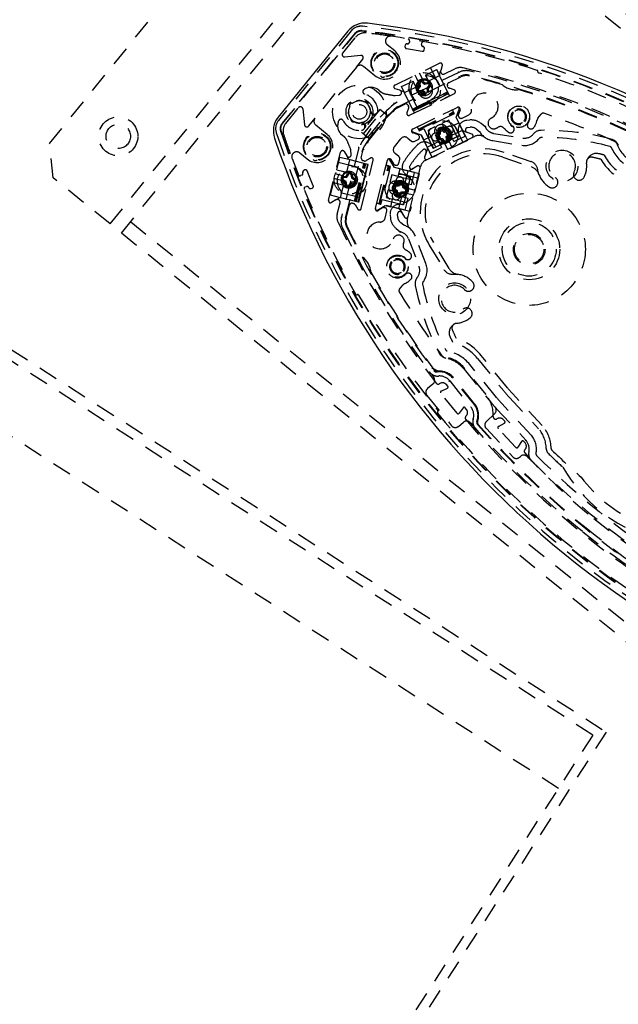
# Model space of a CAD drawing. Extents: x -12664 to -8584, y 4186 to 7036.
# Tile 4 of 35: x -12451 to -12329, y 5685 to 5887. Entities that reach past the tile are written whole.
import ezdxf

# ---------------------------------------------------------------- set-up
doc = ezdxf.new("R2010")
doc.units = 0
doc.header["$MEASUREMENT"] = 0
doc.linetypes.add('HIDDEN', pattern=[7, 4, -3])
doc.layers.get('0').update_dxf_attribs({"linetype": 'CONTINUOUS'})
doc.layers.add('LE_HIDDEN', color=7, linetype='CONTINUOUS')

msp = doc.modelspace()

# ---------------------------------------------------------------- linework, layer by layer
msp.add_lwpolyline([(-12398.99, 5862.38, 0.288392), (-12243.73, 5736.65, 0.257807), (-12239.7, 5738.29), (-12225.43, 5755.91, 0.257806), (-12224.67, 5760.2, 0.288392), (-12379.93, 5885.93, 0.257808), (-12383.96, 5884.29), (-12398.23, 5866.67, 0.257806), (-12398.99, 5862.38)], format="xyb")
msp.add_arc((-10621.54, 4442.52), 2345, 32.74999, 147.24999)
at = {"layer": 'LE_HIDDEN', "color": 1, "linetype": 'HIDDEN'}
for p, q in [((-12432.67, 5844.8), (-12369.74, 5922.52)), ((-12430.34, 5842.92), (-12367.4, 5920.63)), ((-12369.29, 5918.3), (-12195.21, 5777.33)), ((-12383.3, 5884.37), (-12398.17, 5866)), ((-12380.14, 5884.19), (-12381.06, 5884.3)), ((-12380.13, 5884.29), (-12381.05, 5884.4)), ((-12380.02, 5885.22), (-12380.94, 5885.33)), ((-12382.58, 5883.78), (-12397.45, 5865.42)), ((-12397.37, 5865.35), (-12382.5, 5883.72)), ((-12385.01, 5879.82), (-12382.41, 5883.03)), ((-12371.3, 5882.28), (-12371.34, 5882.03)), ((-12368.88, 5881.6), (-12368.83, 5881.84)), ((-12382.19, 5876.95), (-12390.68, 5866.46)), ((-12380.78, 5877.1), (-12378.45, 5875.21)), ((-12374.32, 5873.26), (-12365.15, 5877.73)), ((-12368.08, 5875.3), (-12365.75, 5876.44)), ((-12367.04, 5876.81), (-12364.41, 5871.42)), ((-12365.15, 5875.21), (-12365.75, 5876.44)), ((-12365.17, 5875.59), (-12364.94, 5876.26)), ((-12364.6, 5877.24), (-12364.94, 5876.26)), ((-12364.19, 5875.53), (-12362.03, 5876.59)), ((-12373.88, 5868.73), (-12360.86, 5875.07)), ((-12369.8, 5868.79), (-12372.43, 5874.18)), ((-12369.29, 5871.38), (-12370.6, 5874.08)), ((-12369.85, 5874.59), (-12370.19, 5875.28)), ((-12369.37, 5873.61), (-12369.85, 5874.59)), ((-12368.97, 5875.06), (-12369.29, 5875.72)), ((-12368.59, 5874.08), (-12368.24, 5873.78)), ((-12368.08, 5875.3), (-12366.77, 5872.61)), ((-12367.47, 5874.09), (-12365.15, 5875.22)), ((-12365.15, 5875.22), (-12365.15, 5875.21)), ((-12363.51, 5871.86), (-12365.15, 5875.21)), ((-12364.92, 5875.88), (-12364.86, 5875.76)), ((-12363.31, 5873.73), (-12360.81, 5874.96)), ((-12359.08, 5875.26), (-12359.09, 5875.26)), ((-12377.64, 5872.24), (-12377.18, 5871.86)), ((-12373.29, 5872.19), (-12374.28, 5872.52)), ((-12373.29, 5872.19), (-12372.62, 5871.95)), ((-12372.34, 5871.72), (-12370.02, 5872.85)), ((-12369.7, 5872.64), (-12369.41, 5872.98)), ((-12369.5, 5872.47), (-12369.06, 5872.98)), ((-12369.41, 5872.98), (-12369.34, 5873.06)), ((-12369.34, 5873.06), (-12369.35, 5873.16)), ((-12369.06, 5872.98), (-12369.34, 5873.06)), ((-12368.6, 5872.17), (-12369.27, 5872.06)), ((-12369.06, 5872.98), (-12369.17, 5873.65)), ((-12368.76, 5873.88), (-12368.24, 5873.44)), ((-12368.6, 5872.17), (-12368.68, 5871.88)), ((-12368.09, 5871.72), (-12368.6, 5872.17)), ((-12368.24, 5873.44), (-12368.16, 5873.72)), ((-12368.24, 5873.44), (-12367.57, 5873.55)), ((-12368.06, 5873.73), (-12367.62, 5873.8)), ((-12367.34, 5873.14), (-12367.79, 5872.62)), ((-12367.79, 5872.62), (-12367.68, 5871.95)), ((-12367.79, 5872.62), (-12367.51, 5872.54)), ((-12367.15, 5872.97), (-12367.44, 5872.62)), ((-12363.44, 5872.86), (-12363.54, 5873.07)), ((-12374.24, 5871.13), (-12373.4, 5871.22)), ((-12372.34, 5871.72), (-12372.34, 5871.7)), ((-12370.6, 5868.15), (-12363.41, 5871.66)), ((-12370.31, 5867.54), (-12363.12, 5871.05)), ((-12368.68, 5871.88), (-12368.78, 5871.87)), ((-12368.74, 5869.31), (-12365.26, 5871)), ((-12368.6, 5871.82), (-12368.68, 5871.88)), ((-12368.26, 5871.53), (-12368.6, 5871.82)), ((-12368.01, 5869.22), (-12365.64, 5870.38)), ((-12365.64, 5870.38), (-12363.34, 5871.5)), ((-12365.26, 5871), (-12363.51, 5871.86)), ((-12363.34, 5871.5), (-12363.51, 5871.86)), ((-12396.68, 5865.41), (-12394.08, 5868.62)), ((-12383.6, 5868.86), (-12383.58, 5868.8)), ((-12383, 5869.51), (-12383.07, 5869.52)), ((-12377.41, 5868.25), (-12381.19, 5863.59)), ((-12380.49, 5869.8), (-12380.55, 5869.77)), ((-12379.84, 5869.2), (-12379.83, 5869.26)), ((-12377.13, 5868.03), (-12377.41, 5868.25)), ((-12373.82, 5868.61), (-12372.3, 5869.35)), ((-12370.7, 5868.35), (-12368.74, 5869.31)), ((-12370.7, 5864.22), (-12361.54, 5868.69)), ((-12370.53, 5867.99), (-12370.7, 5868.35)), ((-12370.53, 5867.99), (-12368.01, 5869.22)), ((-12369.72, 5864.7), (-12362.53, 5868.21)), ((-12361.74, 5866.59), (-12361.13, 5868.35)), ((-12361.52, 5868.7), (-12361.54, 5868.69)), ((-12360.98, 5868.2), (-12361.32, 5867.22)), ((-12383.32, 5866.35), (-12383.33, 5866.28)), ((-12380.76, 5863.25), (-12376.98, 5867.91)), ((-12379.88, 5862.54), (-12376.11, 5867.2)), ((-12378.9, 5867.21), (-12379.14, 5867.41)), ((-12378.89, 5867.2), (-12378.9, 5867.21)), ((-12369.5, 5864.25), (-12362.31, 5867.76)), ((-12369.42, 5864.1), (-12362.23, 5867.6)), ((-12363.03, 5866.96), (-12368.42, 5864.33)), ((-12363.03, 5866.96), (-12362.13, 5867.4)), ((-12360.4, 5861.57), (-12363.03, 5866.96)), ((-12362.23, 5867.6), (-12362.31, 5867.76)), ((-12362.13, 5867.4), (-12362.23, 5867.6)), ((-12359.89, 5862.82), (-12362.13, 5867.4)), ((-12361.23, 5865.55), (-12361.74, 5866.59)), ((-12361.3, 5866.84), (-12361.24, 5866.72)), ((-12360.57, 5866.49), (-12359.15, 5867.19)), ((-12345.01, 5866.46), (-12344.33, 5867.31)), ((-12382.67, 5865.75), (-12382.61, 5865.77)), ((-12380.72, 5865.46), (-12380.47, 5865.27)), ((-12380.47, 5865.27), (-12380.46, 5865.26)), ((-12370.7, 5864.22), (-12370.72, 5864.21)), ((-12369.42, 5864.1), (-12369.5, 5864.25)), ((-12369.42, 5864.1), (-12369.32, 5863.89)), ((-12369.32, 5863.89), (-12368.42, 5864.33)), ((-12368.42, 5864.33), (-12365.79, 5858.94)), ((-12366.14, 5864.67), (-12367.58, 5863.97)), ((-12367.58, 5863.97), (-12366.98, 5862.75)), ((-12365.54, 5863.45), (-12366.14, 5864.67)), ((-12365.54, 5863.45), (-12364.1, 5864.15)), ((-12364.16, 5863.56), (-12364.62, 5864.06)), ((-12363.03, 5861.95), (-12364.1, 5864.15)), ((-12362.81, 5862.9), (-12360.49, 5864.04)), ((-12362.67, 5864.85), (-12361.23, 5865.55)), ((-12362.67, 5864.85), (-12361.6, 5862.66)), ((-12359.43, 5864.54), (-12358.87, 5864.6)), ((-12397.64, 5863.83), (-12397.34, 5862.95)), ((-12384.67, 5862.61), (-12385.13, 5862.99)), ((-12380.9, 5863.36), (-12381.19, 5863.59)), ((-12379.44, 5862.18), (-12380.9, 5863.36)), ((-12374.42, 5860.63), (-12373.11, 5862.26)), ((-12371.7, 5862.4), (-12370.92, 5861.77)), ((-12370.69, 5863.69), (-12368.93, 5863.09)), ((-12369.67, 5863.14), (-12370.66, 5863.48)), ((-12370.38, 5861.71), (-12369.56, 5862.11)), ((-12369.33, 5862.78), (-12369.39, 5862.89)), ((-12367.09, 5859.31), (-12369.32, 5863.89)), ((-12368.93, 5863.09), (-12368.42, 5862.04)), ((-12368.42, 5862.04), (-12366.98, 5862.75)), ((-12365.91, 5860.55), (-12366.98, 5862.75)), ((-12366.06, 5863.15), (-12364.75, 5860.45)), ((-12365.54, 5863.45), (-12364.47, 5861.25)), ((-12365.02, 5863.2), (-12365.52, 5862.74)), ((-12365.29, 5863.31), (-12365.37, 5863.24)), ((-12365.34, 5862.31), (-12364.66, 5862.34)), ((-12365.3, 5863.42), (-12365.29, 5863.31)), ((-12365.02, 5863.2), (-12365.29, 5863.31)), ((-12365.05, 5863.88), (-12365.02, 5863.2)), ((-12364.87, 5862.07), (-12364.77, 5862.07)), ((-12364.66, 5862.34), (-12364.77, 5862.07)), ((-12364.77, 5862.07), (-12364.7, 5862)), ((-12364.66, 5862.34), (-12364.2, 5861.84)), ((-12364.16, 5863.56), (-12364.05, 5863.83)), ((-12363.48, 5863.59), (-12364.16, 5863.56)), ((-12364.05, 5863.83), (-12364.12, 5863.91)), ((-12363.95, 5863.84), (-12364.05, 5863.83)), ((-12363.8, 5862.7), (-12363.3, 5863.16)), ((-12363.8, 5862.7), (-12363.53, 5862.59)), ((-12363.77, 5862.02), (-12363.8, 5862.7)), ((-12363.53, 5862.59), (-12363.45, 5862.66)), ((-12363.52, 5862.49), (-12363.53, 5862.59)), ((-12363.46, 5862.14), (-12363.3, 5861.8)), ((-12361.6, 5862.66), (-12363.03, 5861.95)), ((-12362.23, 5861.68), (-12359.89, 5862.82)), ((-12358.56, 5863.23), (-12360.21, 5863.8)), ((-12358.51, 5862.49), (-12358, 5862.74)), ((-12354.05, 5863.35), (-12348.09, 5862.4)), ((-12384.42, 5845.99), (-12380.91, 5860.04)), ((-12383.25, 5859.06), (-12383.34, 5859.9)), ((-12381.2, 5858.37), (-12380.79, 5860.01)), ((-12367.66, 5860.16), (-12368.23, 5858.51)), ((-12367.09, 5859.31), (-12364.75, 5860.45)), ((-12364.47, 5861.25), (-12365.91, 5860.55)), ((-12363.3, 5861.8), (-12362.65, 5860.47)), ((-12387.91, 5849.63), (-12385.44, 5859.53)), ((-12386.23, 5855.91), (-12385.6, 5858.43)), ((-12383.5, 5857.91), (-12385.6, 5858.43)), ((-12384.71, 5859.64), (-12384.17, 5858.75)), ((-12383.81, 5858.14), (-12384.17, 5858.75)), ((-12384.14, 5855.41), (-12383.52, 5857.92)), ((-12383.52, 5857.92), (-12383.5, 5857.91)), ((-12379.89, 5857.01), (-12383.5, 5857.91)), ((-12378.31, 5847.97), (-12375.85, 5857.87)), ((-12375.84, 5857.89), (-12375.85, 5857.87)), ((-12374.37, 5856.37), (-12375.33, 5857.96)), ((-12375.12, 5857.98), (-12374.58, 5857.09)), ((-12373.49, 5858.59), (-12374.28, 5859.22)), ((-12373.54, 5857.19), (-12373.32, 5858.08)), ((-12371.3, 5859.45), (-12371.19, 5859.35)), ((-12368, 5857.86), (-12367.68, 5858.02)), ((-12367.92, 5859.87), (-12367.91, 5859.86)), ((-12352.22, 5858.51), (-12346.36, 5856.49)), ((-12346.39, 5857.56), (-12351.9, 5859.45)), ((-12386.23, 5855.91), (-12383.32, 5855.19)), ((-12385.95, 5857.49), (-12380.13, 5856.04)), ((-12382.58, 5849.44), (-12380.65, 5857.2)), ((-12382.37, 5849.38), (-12380.43, 5857.15)), ((-12382.2, 5849.34), (-12380.26, 5857.1)), ((-12380.41, 5854.89), (-12379.89, 5857.01)), ((-12380.34, 5854.72), (-12379.78, 5856.98)), ((-12378.05, 5849.04), (-12376.11, 5856.8)), ((-12377.56, 5848.92), (-12375.63, 5856.68)), ((-12377.39, 5848.88), (-12375.46, 5856.64)), ((-12375.46, 5856.64), (-12375.63, 5856.68)), ((-12375.48, 5855.62), (-12375.24, 5856.59)), ((-12375.24, 5856.59), (-12375.46, 5856.64)), ((-12370.29, 5855.35), (-12375.24, 5856.59)), ((-12373.24, 5856.09), (-12374.37, 5856.37)), ((-12374.27, 5856.86), (-12374.15, 5856.83)), ((-12373.63, 5854.54), (-12373.24, 5856.09)), ((-12369.75, 5856.64), (-12371.24, 5855.74)), ((-12371, 5856.05), (-12371.01, 5856.05)), ((-12369.15, 5856.2), (-12369.06, 5856.55)), ((-12393.4, 5854.79), (-12393.63, 5854.7)), ((-12386.09, 5853.92), (-12386.8, 5854.1)), ((-12385.81, 5854.88), (-12386.55, 5855.07)), ((-12385, 5853.65), (-12386.09, 5853.92)), ((-12384.31, 5853.48), (-12384.89, 5853.83)), ((-12384.85, 5854.55), (-12384.4, 5854.62)), ((-12384.81, 5854.29), (-12384.14, 5854.4)), ((-12384.14, 5854.4), (-12384.3, 5854.64)), ((-12384.25, 5854.73), (-12384.01, 5855.12)), ((-12384.14, 5854.4), (-12383.79, 5854.98)), ((-12383.22, 5854.23), (-12382.64, 5853.88)), ((-12383.07, 5854.94), (-12382.99, 5854.49)), ((-12382.99, 5854.49), (-12382.98, 5854.39)), ((-12382.98, 5854.39), (-12382.89, 5854.34)), ((-12381.35, 5851.14), (-12380.41, 5854.89)), ((-12381.21, 5851.25), (-12380.34, 5854.72)), ((-12375.48, 5855.62), (-12376.93, 5849.79)), ((-12369.66, 5854.16), (-12375.48, 5855.62)), ((-12374.95, 5854.86), (-12375.33, 5853.31)), ((-12373.63, 5854.54), (-12374.95, 5854.86)), ((-12373.63, 5854.54), (-12371.26, 5853.94)), ((-12372.23, 5853.17), (-12371.61, 5855.68)), ((-12371.26, 5853.94), (-12371.65, 5852.39)), ((-12370.92, 5852.83), (-12370.29, 5855.35)), ((-12392.7, 5852.38), (-12392.46, 5852.47)), ((-12383.99, 5852.47), (-12386.9, 5853.19)), ((-12385.45, 5850.15), (-12384.83, 5852.66)), ((-12384.55, 5853.32), (-12384.64, 5853.37)), ((-12384.31, 5853.48), (-12384.55, 5853.32)), ((-12384.53, 5853.22), (-12384.55, 5853.32)), ((-12384.46, 5852.77), (-12384.53, 5853.22)), ((-12384.2, 5852.81), (-12384.31, 5853.48)), ((-12383.39, 5853.31), (-12383.74, 5852.73)), ((-12382.72, 5853.42), (-12383.39, 5853.31)), ((-12383.39, 5853.31), (-12383.23, 5853.07)), ((-12383.23, 5853.07), (-12383.28, 5852.98)), ((-12383.13, 5853.08), (-12383.23, 5853.07)), ((-12382.68, 5853.16), (-12383.13, 5853.08)), ((-12375.33, 5853.31), (-12374.02, 5852.98)), ((-12374.42, 5852.08), (-12373.88, 5851.67)), ((-12374.4, 5851.43), (-12374.02, 5852.98)), ((-12373.6, 5852.56), (-12374.28, 5852.53)), ((-12371.65, 5852.39), (-12374.02, 5852.98)), ((-12373.74, 5852.82), (-12373.84, 5852.82)), ((-12373.68, 5852.9), (-12373.74, 5852.82)), ((-12373.6, 5852.56), (-12373.74, 5852.82)), ((-12373.19, 5853.1), (-12373.6, 5852.56)), ((-12372.71, 5852.29), (-12372.74, 5852.96)), ((-12372.71, 5852.29), (-12372.45, 5852.42)), ((-12372.17, 5851.88), (-12372.71, 5852.29)), ((-12372.45, 5852.42), (-12372.46, 5852.52)), ((-12372.37, 5852.36), (-12372.45, 5852.42)), ((-12372.06, 5852.19), (-12371.7, 5852.1)), ((-12371.7, 5852.1), (-12370.26, 5851.74)), ((-12381.58, 5850.22), (-12387.4, 5851.67)), ((-12386.42, 5849.73), (-12385.82, 5850.09)), ((-12385.45, 5850.15), (-12385.44, 5850.15)), ((-12381.82, 5849.25), (-12381.35, 5851.14)), ((-12381.71, 5849.22), (-12381.21, 5851.25)), ((-12377.17, 5848.82), (-12376.93, 5849.79)), ((-12376.93, 5849.79), (-12371.11, 5848.34)), ((-12375.18, 5848.33), (-12374.79, 5849.88)), ((-12372.42, 5849.29), (-12374.79, 5849.88)), ((-12374.4, 5851.43), (-12372.03, 5850.84)), ((-12374.22, 5851.6), (-12374.14, 5851.54)), ((-12373.88, 5851.67), (-12374.14, 5851.54)), ((-12374.14, 5851.54), (-12374.13, 5851.43)), ((-12373.88, 5851.67), (-12373.85, 5850.99)), ((-12373.54, 5847.92), (-12372.92, 5850.42)), ((-12373.4, 5850.85), (-12372.99, 5851.39)), ((-12372.99, 5851.39), (-12372.31, 5851.43)), ((-12372.99, 5851.39), (-12372.85, 5851.14)), ((-12372.92, 5851.05), (-12372.85, 5851.14)), ((-12372.85, 5851.14), (-12372.75, 5851.14)), ((-12372.03, 5850.84), (-12372.42, 5849.29)), ((-12372.23, 5847.59), (-12371.6, 5850.11)), ((-12371.94, 5851.13), (-12370.51, 5850.77)), ((-12386.42, 5849.73), (-12387.31, 5849.19)), ((-12386.14, 5846.81), (-12385.56, 5849.15)), ((-12385.92, 5849.75), (-12386.04, 5849.79)), ((-12384.29, 5845.96), (-12383.62, 5848.66)), ((-12383.01, 5849.03), (-12382.79, 5848.97)), ((-12378.31, 5847.97), (-12378.32, 5847.96)), ((-12377.9, 5847.65), (-12376.3, 5848.61)), ((-12376.83, 5848.07), (-12377.72, 5847.53)), ((-12377.39, 5848.88), (-12377.56, 5848.92)), ((-12377.39, 5848.88), (-12377.17, 5848.82)), ((-12372.23, 5847.59), (-12377.17, 5848.82)), ((-12376.33, 5848.1), (-12376.45, 5848.13)), ((-12376.3, 5848.61), (-12375.18, 5848.33)), ((-12371.26, 5847.35), (-12375.18, 5848.33)), ((-12376.34, 5845.95), (-12375.96, 5847.49)), ((-12373.75, 5846.22), (-12373.81, 5846.78)), ((-12373.25, 5847.69), (-12372.35, 5846.2)), ((-12371.76, 5845.75), (-12371.62, 5846.3)), ((-12428.45, 5845.25), (-12254.37, 5704.28)), ((-12371.53, 5841.76), (-12369.37, 5836.13)), ((-12367.27, 5840.46), (-12364.27, 5835.47)), ((-12363.22, 5835.66), (-12366.41, 5840.98)), ((-12482.4, 5838.03), (-12331.02, 5740.66)), ((-12333.78, 5740.06), (-12481.8, 5835.27)), ((-12373.38, 5831.43), (-12372.7, 5832.27)), ((-12340.81, 5729.12), (-12488.84, 5824.33)), ((-12351.24, 5811.2), (-12356.64, 5817.86)), ((-12357.41, 5817.23), (-12352.02, 5810.57)), ((-12355.65, 5809.81), (-12359.98, 5815.15)), ((-12364.96, 5812.15), (-12365.24, 5812.01)), ((-12363.48, 5811.53), (-12363.76, 5811.87)), ((-12363.09, 5812.63), (-12358.76, 5807.29)), ((-12361.57, 5805.99), (-12364.94, 5810.16)), ((-12364.85, 5810.54), (-12363.57, 5811.14)), ((-12344.12, 5803.48), (-12350.16, 5809.95)), ((-12346.36, 5801.47), (-12352.41, 5807.97)), ((-12350.89, 5809.27), (-12344.87, 5802.81)), ((-12360.32, 5807.14), (-12361.18, 5806)), ((-12359.65, 5806.8), (-12359.93, 5807.14)), ((-12359.82, 5805.31), (-12359.62, 5805.57)), ((-12353.51, 5806.94), (-12347.48, 5800.48)), ((-12353.32, 5804.9), (-12353.42, 5804.84)), ((-12353.11, 5803.3), (-12351.86, 5803.99)), ((-12351.8, 5804.38), (-12352.11, 5804.71)), ((-12349.51, 5798.99), (-12353.17, 5802.91)), ((-12348.35, 5800.22), (-12349.12, 5799.03)), ((-12347.65, 5799.93), (-12347.96, 5800.26)), ((-12347.59, 5800.38), (-12347.48, 5800.48)), ((-12335.87, 5781.6), (-12335.78, 5781.71)), ((-12333.78, 5740.06), (-12412.76, 5617.26))]:
    msp.add_line(p, q, dxfattribs=at)
for points in [[(-12591.01, 5711.7, -0.254675), (-10623.54, 6785.52), (-10623.54, 6704.52), (-10641.54, 6704.52)], [(-12378.45, 5875.21, 1), (-12374.36, 5880.26), (-12375.89, 5881.5)], [(-12371.77, 5881.73, 0.414214), (-12372.21, 5881.42), (-12372.25, 5881.18, 0.414214), (-12371.95, 5880.74), (-12368.75, 5880.18, 0.414214), (-12368.31, 5880.48), (-12368.27, 5880.73, 0.414214), (-12368.57, 5881.16)], [(-12382.19, 5876.95), (-12380.9, 5878.54, 0.668179), (-12381.34, 5879.35), (-12384.57, 5879.01)], [(-12325.16, 5864.21, 0.04931), (-12358.88, 5876.11, 0.175441), (-12361.25, 5875.86), (-12374.43, 5869.43, 0.094659), (-12381.71, 5860.43), (-12385.26, 5846.2, 0.175441), (-12385.02, 5843.83, 0.04931), (-12366.36, 5813.33)], [(-12323.65, 5863.38, 0.351559), (-12323.92, 5863.95, 0.053212), (-12360.35, 5876.77, 0.173187), (-12362.03, 5876.59)], [(-12369.49, 5873.85, 2.001501), (-12367.11, 5873.53, 0.302151), (-12368.59, 5874.29)], [(-12369.37, 5873.61, 4.791288), (-12368.47, 5874.05), (-12368.97, 5875.06)], [(-12377.64, 5872.24, 0.341112), (-12380.7, 5872.31, 0.623223), (-12380.54, 5871.42)], [(-12371.51, 5868.53), (-12371.85, 5867.55, 0.668179), (-12371.3, 5867.06), (-12362.13, 5871.53, 0.668179), (-12362.17, 5872.27), (-12363.16, 5872.61)], [(-12370.7, 5868.35), (-12372.34, 5871.7, 0.198912), (-12372.62, 5871.95)], [(-12393.19, 5868.36), (-12392.86, 5865.13, 0.668179), (-12391.97, 5864.87), (-12390.68, 5866.46)], [(-12350.19, 5867.76, 1), (-12347.7, 5865.75, 0.999999), (-12350.19, 5867.76)], [(-12347.86, 5865.88, 1.000001), (-12350.03, 5867.64, 1.000002), (-12347.86, 5865.88)], [(-12398.17, 5866, 0.257807), (-12398.62, 5863.5), (-12398.32, 5862.61)], [(-12384.94, 5865.99, 0.623223), (-12385.83, 5865.96, 0.341112), (-12385.13, 5862.99)], [(-12355.79, 5864.7), (-12356.64, 5865.38, 0.198913), (-12359.03, 5866.09), (-12359.59, 5866.03, 0.564848), (-12361.04, 5862.93), (-12363.7, 5861.63)], [(-12328.91, 5861.35, 0.206042), (-12329.17, 5861.65, 0.022123), (-12343.77, 5867.47, 0.316285), (-12344.33, 5867.31)], [(-12397.45, 5865.42, 0.257807), (-12397.74, 5863.8), (-12397.44, 5862.92, 0.288476), (-12243.48, 5738.28), (-12242.61, 5738.18, 0.257723), (-12241.08, 5738.79), (-12226.21, 5757.16)], [(-12393.82, 5859.35), (-12392.3, 5858.11, 1), (-12388.21, 5863.16), (-12390.54, 5865.05)], [(-12367.68, 5860.53), (-12365.36, 5861.66, 0.604669), (-12362.81, 5862.9, 1.653801), (-12365.36, 5861.66)], [(-12362.23, 5861.68), (-12363.55, 5864.37, 1), (-12366.06, 5863.15)], [(-12364.12, 5863.91), (-12364.43, 5864.24, 0.683258), (-12365.31, 5863.87), (-12365.3, 5863.42)], [(-12357.58, 5864.22), (-12356.98, 5863.73, 0.22718), (-12354.28, 5861.87), (-12348.32, 5860.92, 0.268832), (-12344.77, 5862.29)], [(-12328.54, 5860.97, 0.226785), (-12329.85, 5862.11, 0.07165), (-12344.41, 5863.98, 0.223163), (-12345.94, 5863.24)], [(-12367.9, 5859.49), (-12368.23, 5858.51, 0.668179), (-12367.68, 5858.02), (-12358.51, 5862.49, 0.668178), (-12358.56, 5863.23), (-12359.54, 5863.57)], [(-12365.37, 5863.24), (-12365.7, 5862.93, 0.683252), (-12365.33, 5862.05), (-12364.87, 5862.07)], [(-12364.7, 5862), (-12364.39, 5861.67, 0.68325), (-12363.51, 5862.04), (-12363.52, 5862.49)], [(-12363.45, 5862.66), (-12363.12, 5862.97, 0.683254), (-12363.49, 5863.86), (-12363.95, 5863.84)], [(-12366.55, 5860.48, 0.51956), (-12369.6, 5861.08, 0.031518), (-12371.19, 5859.35, 0.031521), (-12372.54, 5857.44, 0.519515), (-12371.32, 5854.58)], [(-12363.93, 5861.52), (-12366.47, 5860.28, 0.024971), (-12366.54, 5860.47)], [(-12329.92, 5860.38, 0.174687), (-12326.21, 5856.42), (-12318.5, 5852.5)], [(-12382.48, 5848.75), (-12381.94, 5847.85, 0.668179), (-12381.21, 5847.96), (-12378.75, 5857.86, 0.668179), (-12379.34, 5858.3), (-12380.23, 5857.77)], [(-12332.1, 5858.05, 0.009592), (-12333.86, 5858.46, 0.518993), (-12335.06, 5857.35)], [(-12391.98, 5852.27, 0.414214), (-12391.49, 5852.06), (-12391.26, 5852.15, 0.414214), (-12391.05, 5852.64), (-12392.27, 5855.65, 0.414214), (-12392.75, 5855.86), (-12392.99, 5855.77, 0.414214), (-12393.19, 5855.28)], [(-12372.89, 5847.09), (-12372.35, 5846.2, 0.668179), (-12371.62, 5846.3), (-12369.15, 5856.2, 0.668178), (-12369.75, 5856.64), (-12370.63, 5856.11)], [(-12385, 5853.65, 4.791288), (-12384.76, 5854.62), (-12385.81, 5854.88)], [(-12385.26, 5853.71, 2.001501), (-12383.49, 5855.33, 0.302151), (-12385.02, 5854.68)], [(-12371.31, 5854.58, 0.024971), (-12371.11, 5854.55), (-12371.83, 5851.67)], [(-12370.92, 5852.83), (-12373.83, 5853.56, 1), (-12374.51, 5850.84), (-12371.6, 5850.11)], [(-12373.84, 5852.82), (-12374.29, 5852.79, 0.683245), (-12374.58, 5851.88), (-12374.22, 5851.6)], [(-12372.06, 5852.19, 4.791288), (-12372.31, 5851.22), (-12371.94, 5851.13)], [(-12372.46, 5852.52), (-12372.48, 5852.98, 0.683258), (-12373.4, 5853.26), (-12373.68, 5852.9)], [(-12372.75, 5851.14), (-12372.3, 5851.17, 0.683251), (-12372.01, 5852.08), (-12372.37, 5852.36)], [(-12381.82, 5849.25), (-12385.44, 5850.15, 0.198912), (-12385.82, 5850.09)], [(-12371.89, 5851.43), (-12372.57, 5848.69, 0.564848), (-12375.3, 5846.62), (-12375.25, 5846.06, 0.198912), (-12374.06, 5843.87), (-12373.21, 5843.19)], [(-12373.88, 5851.3, 1), (-12374.26, 5849.75, 1), (-12373.88, 5851.3)], [(-12374.13, 5851.43), (-12374.11, 5850.98, 0.683245), (-12373.19, 5850.7), (-12372.92, 5851.05)], [(-12386.14, 5846.81, 0.173187), (-12385.97, 5845.14, 0.053212), (-12365.85, 5812.16, 0.351559), (-12365.24, 5812.01)], [(-12368.57, 5832.9, 0.268832), (-12367.97, 5836.67), (-12370.13, 5842.3, 0.22718), (-12372.51, 5844.55), (-12373.11, 5845.04)], [(-12372.56, 5835.05, 1), (-12375.05, 5837.07, 0.999999), (-12372.56, 5835.05)], [(-12372.71, 5835.18, 1.000002), (-12374.89, 5836.94, 1.000001), (-12372.71, 5835.18)], [(-12369.73, 5833.85, 0.223163), (-12370.14, 5832.2, 0.07165), (-12365.28, 5818.34, 0.226784), (-12363.9, 5817.31)], [(-12373.38, 5831.43, 0.316285), (-12373.42, 5830.85, 0.022123), (-12364.69, 5817.78, 0.206042), (-12364.35, 5817.58)], [(-12361.71, 5824.43, 0.51899), (-12362.55, 5823.03, 0.009592), (-12361.79, 5821.4)], [(-12353.52, 5809.25), (-12358.97, 5815.97, 0.174686), (-12363.61, 5818.78)], [(-12357.39, 5804.3, 0.265688), (-12357.98, 5807.92), (-12362.31, 5813.26, 0.265688), (-12365.73, 5814.59)], [(-12357.52, 5804.34, 0.265688), (-12358.08, 5807.84), (-12362.41, 5813.18, 0.265688), (-12365.71, 5814.47)], [(-12360.13, 5815.03), (-12354.69, 5808.3, 0.012812), (-12353.83, 5807.3)], [(-12366.53, 5811.95), (-12367.61, 5811.07, 0.414214), (-12367.76, 5809.67), (-12362.73, 5803.45, 0.414214), (-12361.32, 5803.3), (-12360.24, 5804.18)], [(-12353.89, 5805.9), (-12355.58, 5804.32, 0.414214), (-12355.63, 5802.91), (-12350.17, 5797.06, 0.414214), (-12348.76, 5797.01), (-12348.61, 5797.15)], [(-12359.82, 5805.31, 0.351559), (-12359.8, 5804.69, 0.091758), (-12308.32, 5763, 0.351559), (-12307.7, 5763.11)], [(-12358.86, 5804.05, 0.044276), (-12335.78, 5781.71, 0.044276), (-12309.13, 5763.79)], [(-12347.68, 5798.54, 0.398035), (-12347.69, 5797.86, 0.03976), (-12333.58, 5784.43, 0.03976), (-12317.51, 5773.42, 0.398035), (-12316.85, 5773.58)], [(-12342.32, 5798.81, 0.197252), (-12342.17, 5798.46, 0.011776), (-12336.17, 5792.91, 0.122361), (-12324.74, 5783.66, 0.011776), (-12318.07, 5778.95, 0.197251), (-12317.7, 5778.87)], [(-12347.22, 5797.12, 0.001779), (-12346.32, 5796.23, 0.050609), (-12318.33, 5773.72)]]:
    msp.add_lwpolyline(points, format="xyb", dxfattribs=at)
for points in [[(-12178.6, 5761.3), (-12235.24, 5691.36), (-12242.27, 5690.62), (-12444.33, 5854.24), (-12445.06, 5861.28), (-12388.43, 5931.22), (-12381.39, 5931.96), (-12179.34, 5768.33), (-12178.6, 5761.3)], [(-12378.77, 5879.23), (-12378.77, 5879.21), (-12378.74, 5879.08)], [(-12378.21, 5879.74), (-12378.34, 5879.74), (-12378.36, 5879.74)], [(-12373.92, 5879.03), (-12373.95, 5879.05), (-12374.07, 5879.09)], [(-12373.76, 5878.3), (-12373.7, 5878.41), (-12373.69, 5878.43)], [(-12377.24, 5875.17), (-12377.18, 5875.06), (-12377.16, 5875.04)], [(-12376.52, 5874.94), (-12376.5, 5874.95), (-12376.4, 5875.04)], [(-12372.34, 5871.7), (-12372.94, 5872.94), (-12370.6, 5874.08)], [(-12361.25, 5875.86), (-12361.25, 5875.86), (-12361.25, 5875.87), (-12361.26, 5875.88), (-12361.26, 5875.9), (-12361.27, 5875.92), (-12361.29, 5875.94), (-12361.3, 5875.96), (-12361.31, 5875.99)], [(-12369.35, 5873.16), (-12369.42, 5873.61), (-12369.42, 5873.78), (-12369.36, 5873.94)], [(-12368.24, 5873.78), (-12368.16, 5873.72), (-12368.06, 5873.73)], [(-12367.44, 5872.62), (-12367.51, 5872.54), (-12367.49, 5872.44)], [(-12367.49, 5872.44), (-12367.42, 5871.99), (-12367.42, 5871.82), (-12367.48, 5871.67)], [(-12368.78, 5871.87), (-12369.23, 5871.8), (-12369.4, 5871.8), (-12369.55, 5871.86)], [(-12363.12, 5871.05), (-12363.12, 5871.06), (-12363.13, 5871.08), (-12363.15, 5871.12), (-12363.17, 5871.17), (-12363.2, 5871.23), (-12363.24, 5871.31), (-12363.29, 5871.4), (-12363.34, 5871.5)], [(-12379.44, 5862.18), (-12375.66, 5866.84), (-12377.13, 5868.03)], [(-12374.43, 5869.43), (-12374.43, 5869.43), (-12374.45, 5869.45), (-12374.47, 5869.49), (-12374.49, 5869.52), (-12374.51, 5869.55), (-12374.51, 5869.55)], [(-12373.77, 5868.77), (-12373.77, 5868.77), (-12373.78, 5868.77), (-12373.82, 5868.76)], [(-12371.63, 5869.12), (-12371.59, 5869.04), (-12371.53, 5868.9)], [(-12370.31, 5867.54), (-12370.31, 5867.55), (-12370.32, 5867.57), (-12370.34, 5867.61), (-12370.36, 5867.66), (-12370.4, 5867.72), (-12370.43, 5867.8), (-12370.48, 5867.89), (-12370.53, 5867.99)], [(-12362.31, 5867.76), (-12362.36, 5867.86), (-12362.4, 5867.95), (-12362.44, 5868.03), (-12362.47, 5868.09), (-12362.49, 5868.14), (-12362.51, 5868.18), (-12362.52, 5868.2), (-12362.53, 5868.21)], [(-12362.67, 5864.85), (-12363.26, 5866.07), (-12364.7, 5865.37), (-12364.1, 5864.15)], [(-12369.5, 5864.25), (-12369.55, 5864.36), (-12369.59, 5864.45), (-12369.63, 5864.52), (-12369.66, 5864.59), (-12369.68, 5864.64), (-12369.7, 5864.67), (-12369.71, 5864.7), (-12369.72, 5864.7)], [(-12361.23, 5865.55), (-12359.46, 5861.92), (-12366.65, 5858.41), (-12368.42, 5862.04)], [(-12355.79, 5864.7), (-12355.52, 5864.23), (-12355.13, 5863.83)], [(-12392.62, 5862.14), (-12392.61, 5862.11), (-12392.59, 5861.99)], [(-12392.06, 5862.64), (-12392.18, 5862.64), (-12392.21, 5862.64)], [(-12387.77, 5861.94), (-12387.79, 5861.95), (-12387.91, 5861.99)], [(-12387.61, 5861.2), (-12387.55, 5861.31), (-12387.54, 5861.33)], [(-12381.71, 5860.43), (-12381.72, 5860.43), (-12381.74, 5860.44), (-12381.78, 5860.46), (-12381.82, 5860.47), (-12381.85, 5860.48), (-12381.85, 5860.49)], [(-12380.8, 5860.28), (-12380.8, 5860.28), (-12380.81, 5860.27), (-12380.83, 5860.24)], [(-12369.7, 5861.19), (-12369.68, 5861.17), (-12369.66, 5861.15), (-12369.64, 5861.13), (-12369.63, 5861.11), (-12369.62, 5861.1), (-12369.61, 5861.09), (-12369.6, 5861.08), (-12369.6, 5861.08)], [(-12366.41, 5860.53), (-12366.43, 5860.52), (-12366.46, 5860.51), (-12366.48, 5860.5), (-12366.5, 5860.49), (-12366.52, 5860.48), (-12366.53, 5860.48), (-12366.54, 5860.47), (-12366.54, 5860.47)], [(-12364.36, 5861.7), (-12364.19, 5861.37), (-12363.54, 5860.04)], [(-12391.09, 5858.07), (-12391.02, 5857.96), (-12391.01, 5857.94)], [(-12390.37, 5857.84), (-12390.34, 5857.85), (-12390.25, 5857.94)], [(-12380.59, 5857.7), (-12380.75, 5857.74), (-12380.83, 5857.76)], [(-12379.78, 5856.98), (-12379.78, 5856.98), (-12379.81, 5856.99), (-12379.85, 5857), (-12379.89, 5857.01)], [(-12375.63, 5856.68), (-12375.74, 5856.71), (-12375.83, 5856.73), (-12375.92, 5856.76), (-12375.99, 5856.77), (-12376.04, 5856.79), (-12376.08, 5856.8), (-12376.1, 5856.8), (-12376.11, 5856.8)], [(-12373.24, 5856.09), (-12369.32, 5855.11), (-12371.26, 5847.35)], [(-12344.82, 5854.97), (-12344.95, 5855.4), (-12345.06, 5855.95)], [(-12384.64, 5853.37), (-12385.03, 5853.61), (-12385.16, 5853.72), (-12385.24, 5853.87)], [(-12384.4, 5854.62), (-12384.3, 5854.64), (-12384.25, 5854.73)], [(-12383.33, 5854.9), (-12383.22, 5854.23), (-12382.98, 5854.39)], [(-12382.89, 5854.34), (-12382.5, 5854.1), (-12382.37, 5853.99), (-12382.29, 5853.85)], [(-12371.35, 5854.43), (-12371.34, 5854.46), (-12371.33, 5854.49), (-12371.33, 5854.52), (-12371.32, 5854.54), (-12371.32, 5854.56), (-12371.32, 5854.57), (-12371.32, 5854.58), (-12371.31, 5854.58)], [(-12385.44, 5850.15), (-12387.53, 5850.67), (-12386.9, 5853.19)], [(-12383.28, 5852.98), (-12383.51, 5852.59), (-12383.63, 5852.46), (-12383.77, 5852.38)], [(-12374.4, 5851.43), (-12375.72, 5851.76), (-12376.11, 5850.21), (-12374.79, 5849.88)], [(-12381.71, 5849.22), (-12381.72, 5849.22), (-12381.74, 5849.23), (-12381.78, 5849.24), (-12381.82, 5849.25)], [(-12377.56, 5848.92), (-12377.67, 5848.95), (-12377.77, 5848.97), (-12377.85, 5848.99), (-12377.92, 5849.01), (-12377.98, 5849.02), (-12378.02, 5849.03), (-12378.04, 5849.04), (-12378.05, 5849.04)], [(-12385.26, 5846.2), (-12385.26, 5846.2), (-12385.27, 5846.2), (-12385.29, 5846.21), (-12385.3, 5846.21), (-12385.33, 5846.22), (-12385.35, 5846.22), (-12385.38, 5846.23), (-12385.41, 5846.24)], [(-12385.02, 5843.83), (-12385.02, 5843.83), (-12385.03, 5843.82), (-12385.04, 5843.82), (-12385.06, 5843.81), (-12385.08, 5843.8), (-12385.1, 5843.79), (-12385.12, 5843.78), (-12385.15, 5843.76)], [(-12362.43, 5834.51), (-12361.87, 5834.51), (-12361.41, 5834.47)], [(-12367.18, 5814.42), (-12367.19, 5814.42), (-12367.19, 5814.42), (-12367.2, 5814.41), (-12367.22, 5814.4), (-12367.24, 5814.38), (-12367.26, 5814.37), (-12367.28, 5814.35), (-12367.3, 5814.34)], [(-12363.87, 5814.23), (-12363.64, 5814.15), (-12362.97, 5813.74)], [(-12363.2, 5812.54), (-12363.18, 5812.56), (-12363.16, 5812.58), (-12363.14, 5812.59), (-12363.12, 5812.61), (-12363.11, 5812.62), (-12363.1, 5812.63), (-12363.09, 5812.63), (-12363.09, 5812.63)], [(-12358.42, 5804.86), (-12358.39, 5804.85), (-12358.36, 5804.84), (-12358.34, 5804.83), (-12358.32, 5804.82), (-12358.3, 5804.82), (-12358.29, 5804.82), (-12358.28, 5804.81), (-12358.27, 5804.81)], [(-12357.34, 5804.64), (-12357.35, 5804.64), (-12357.4, 5804.62), (-12357.46, 5804.5)], [(-12357.36, 5804.87), (-12357.35, 5804.8), (-12357.3, 5804.61)], [(-12357.97, 5802.81), (-12357.95, 5802.83), (-12357.93, 5802.85), (-12357.91, 5802.87), (-12357.89, 5802.88), (-12357.88, 5802.9), (-12357.87, 5802.91), (-12357.86, 5802.91), (-12357.86, 5802.91)], [(-12331.02, 5740.66), (-12418.66, 5604.41), (-12420.34, 5605.49)]]:
    msp.add_lwpolyline(points, dxfattribs=at)
for centre, radius in [((-12376.41, 5877.74), 2.8), ((-12376.41, 5877.74), 2.7), ((-12376.41, 5877.74), 2.1), ((-12376.41, 5877.74), 1.9), ((-12368.42, 5872.8), 3), ((-12368, 5872.22), 3), ((-12368.42, 5872.8), 1.75), ((-12381.58, 5867.77), 5.5), ((-12381.58, 5867.77), 2.75), ((-12381.58, 5867.77), 1.5), ((-12348.94, 5866.76), 2.2), ((-12431, 5862.75), 4), ((-12364.41, 5862.95), 3), ((-12431, 5862.75), 2.5), ((-12364.41, 5862.95), 1.75), ((-12390.25, 5860.64), 2.8), ((-12390.25, 5860.64), 2.7), ((-12390.25, 5860.64), 2.1), ((-12390.25, 5860.64), 1.9), ((-12340.06, 5856.67), 3.25), ((-12383.76, 5853.85), 3), ((-12383.11, 5853.57), 3), ((-12383.76, 5853.85), 1.75), ((-12373.3, 5851.98), 3), ((-12373.3, 5851.98), 1.75), ((-12346.8, 5839.61), 11.5), ((-12346.8, 5839.61), 6.25), ((-12346.8, 5839.61), 5.52), ((-12346.8, 5839.61), 3.25), ((-12346.8, 5839.61), 3.02), ((-12373.8, 5836.06), 2.2), ((-12362.09, 5829.47), 3.25)]:
    msp.add_circle(centre, radius, dxfattribs=at)
for centre, radius, start, end in [((-10621.54, 4442.52), 2341, 129.21896, 146.20105), ((-12381.25, 5882.71), 2.63, 83.1742, 141), ((-12381.25, 5882.71), 2.6, 83.1742, 141), ((-12381.25, 5882.71), 1.7, 83.1742, 141), ((-12381.25, 5882.71), 1.6, 83.1742, 141), ((-12402.23, 5699.66), 185.85, 18.8078, 83.1742), ((-12402.23, 5699.66), 185.95, 18.8078, 83.1742), ((-12402.23, 5699.66), 186.88, 18.8078, 83.1742), ((-12380.47, 5881.46), 2.5, 83.1743, 141), ((-12402.23, 5699.66), 185.6, 81.5995, 83.1743), ((-12375.26, 5882.28), 1, 81.5995, -129), ((-12402.23, 5699.66), 185.6, 72.0856, 81.5995), ((-12371.67, 5882.34), 0.375, -10, 80), ((-12368.47, 5881.78), 0.375, 80, 170), ((-12371.71, 5882.1), 0.375, -100, -10), ((-12368.51, 5881.53), 0.375, 170, -100), ((-12384.62, 5879.51), 0.5, 141, -84), ((-12378.27, 5879.25), 0.5, 100.6851, -178.6851), ((-12374.16, 5878.6), 0.5, -19.3149, 61.3149), ((-12381.41, 5876.32), 1, 51, 141), ((-12364.98, 5877.37), 0.4, -19, 116), ((-12364.47, 5876.1), 0.5, 161, -154), ((-12345.2, 5876.07), 0.2, -17.9762, 72.0856), ((-12376.78, 5875.36), 0.5, -139.3149, -58.6851), ((-12368.42, 5872.8), 1.6, 134.21, 97.7901), ((-12368.42, 5872.8), 1.6, 97.7901, 134.21), ((-12368.42, 5872.8), 1.5, 96.5288, 135.4712), ((-12368.89, 5873.74), 0.457, 48.3689, 100.9629), ((-12364.7, 5875.43), 0.5, 161, -154), ((-12364.41, 5875.98), 0.5, -154, -64), ((-12359.71, 5872.71), 2.63, 76.2258, 116), ((-12359.71, 5872.71), 2.5, 76.1966, 116), ((-12402.23, 5699.66), 180.69, 73.9577, 76.1966), ((-12402.23, 5699.66), 180.82, 65.2444, 76.1969), ((-12344.82, 5875.94), 0.2, 162.0238, -108.038), ((-12402.23, 5699.66), 185.2, 63.075, 71.962), ((-12374.15, 5872.9), 0.4, 116, -109), ((-12373.45, 5871.71), 0.5, -84, 71), ((-12369.32, 5872.32), 0.497, 140.1835, -178.5565), ((-12369.31, 5872.3), 0.25, 139.2798, -80.7202), ((-12368.03, 5871.99), 1.4, -153.9999, 25.9999), ((-12368.92, 5873.69), 0.25, 49.2798, -170.7202), ((-12367.54, 5873.29), 0.515, -39.4066, 97.9661), ((-12367.53, 5873.3), 0.25, -40.7202, 99.2798), ((-12363.09, 5873.29), 0.5, 116, -154), ((-12363, 5873.08), 0.5, -154, -108.9999), ((-12349.61, 5876.29), 4, -132.1604, -81.0189), ((-12402.23, 5699.66), 180.7, 65.2444, 72.8629), ((-12381.58, 5867.77), 2.3, 5.2351, -83.2351), ((-12381.58, 5867.77), 2.25, 62.7159, 129.2842), ((-12381.58, 5867.77), 3.8, 5.2351, 74.0688), ((-12375.92, 5873.42), 2, -129, -100.3797), ((-12343.72, 6049.19), 180.7, -100.3797, -99.813), ((-12374.35, 5872.12), 1, -99.813, -84), ((-12367.94, 5871.9), 0.487, -129.9868, -89.0173), ((-12367.92, 5871.91), 0.25, -130.7202, 9.2798), ((-12355.92, 5868.87), 2.75, -61.8501, -167.9558), ((-12393.69, 5868.31), 0.5, 6, 141), ((-12381.58, 5867.77), 2.25, 152.7159, -140.7158), ((-12383.13, 5869.03), 0.5, 82.3323, -160.3322), ((-12354.53, 5845.86), 29.97, 130.5451, 151.455), ((-12380.32, 5869.32), 0.5, -7.6677, 109.6678), ((-12381.58, 5867.77), 2.25, 0.5212, 39.2842), ((-12378.54, 5868.05), 0.75, -174.7649, -114.982), ((-12378.54, 5868.05), 0.75, -114.982, 5.2351), ((-12354.53, 5845.86), 29.84, 130.5451, 141), ((-12371.9, 5865.59), 3.69, 119.4214, 127.4784), ((-12373.6, 5868.16), 0.63, 116, 130.5451), ((-12373.6, 5868.16), 0.5, 116, 130.5451), ((-12372.08, 5868.9), 0.5, 26, 116), ((-12371.98, 5868.69), 0.5, -19, 23.97), ((-12361.36, 5868.33), 0.4, -19, 116), ((-12361.4, 5868.45), 0.283, -19, 116), ((-12359.59, 5868.09), 1, -64, 12.0442), ((-12348.94, 5866.76), 2.3, -34.765, -123.2351), ((-12389.91, 5865.83), 1, 141, -129), ((-12381.58, 5867.77), 3.8, -152.0687, -83.2351), ((-12382.84, 5866.22), 0.5, 172.3323, -70.3322), ((-12381.58, 5867.77), 2.25, -58.4712, -19.5288), ((-12381.58, 5867.77), 2.25, -19.5276, 0.52), ((-12378.83, 5867.8), 0.5, -179.4788, -129), ((-12378.59, 5867.6), 0.5, -127.3823, -39), ((-12360.85, 5867.06), 0.5, 161, -153.9997), ((-12360.79, 5866.94), 0.5, -153.9997, -64), ((-12354.08, 5865.43), 1.15, 118.1499, -61.8503), ((-12348.94, 5866.76), 3.8, -34.7649, -11.0835), ((-12344.23, 5865.83), 1, 141, 168.9165), ((-12396.13, 5864.35), 1.6, 141, -161.1741), ((-12394.74, 5863.84), 2.5, 141, -161.1742), ((-12381.58, 5867.77), 2.25, -117.2841, -78.5212), ((-12381.22, 5864.74), 0.75, 36.982, 96.7649), ((-12381.58, 5867.77), 2.25, -78.5195, -58.4729), ((-12381.03, 5865.08), 0.5, 51, 101.4788), ((-12381.22, 5864.74), 0.75, -83.2351, 36.982), ((-12354.53, 5845.86), 29.84, 141, 151.455), ((-12380.79, 5864.88), 0.5, -39, 49.3823), ((-12370.53, 5863.86), 0.4, 116, -108.9999), ((-12370.6, 5863.96), 0.283, 116, -109), ((-12364.41, 5862.95), 1.5, 122.7523, -167.6071), ((-12364.41, 5862.95), 1.25, -40.4218, -87.5782), ((-12364.8, 5863.89), 0.25, 42.7203, -177.2797), ((-12364.41, 5862.95), 1.5, 22.7203, 102.2815), ((-12363.15, 5864.01), 0.8, 26, -154), ((-12363.15, 5864.01), 0.8, -154, 26), ((-12360.05, 5864.27), 0.5, -154, -109), ((-12359.38, 5864.04), 0.5, 96, -109), ((-12358.69, 5862.85), 1.76, 51, 96), ((-12345.34, 5851), 17.23, 126.8332, 127.3471), ((-12355.92, 5868.87), 5.05, -61.8503, -57.7075), ((-12352.69, 5863.75), 1, 38.7356, 122.2925), ((-12348.94, 5866.76), 3.8, -141.2644, -123.2351), ((-12350.62, 5864.21), 0.75, -123.2351, 56.7649), ((-12350.14, 5865.28), 0.5, 172.0499, -70.0498), ((-12346.44, 5865.02), 0.75, 145.235, -34.7649), ((-12221.43, 5922.92), 186.88, -161.1741, -96.8078), ((-12221.43, 5922.92), 185.85, -161.1741, -96.8078), ((-12221.43, 5922.92), 185.6, -161.1742, -159.5995), ((-12392.12, 5862.15), 0.5, 100.6851, -178.6851), ((-12388.01, 5861.5), 0.5, -19.3149, 61.3149), ((-12385.92, 5861.06), 2, 22.3797, 51), ((-12372.33, 5861.63), 1, 51, 141), ((-12369.84, 5862.67), 0.5, 26.0003, 71.0001), ((-12369.78, 5862.56), 0.5, -64, 26.0003), ((-12366.02, 5862.61), 0.8, 26, -154), ((-12366.02, 5862.61), 0.8, -154, 26), ((-12364.41, 5862.95), 1.5, -147.5546, -77.4189), ((-12365.35, 5862.56), 0.25, 132.7203, -87.2797), ((-12364.02, 5862.01), 0.25, -137.2797, 2.7203), ((-12364.41, 5862.95), 1.5, -59.859, 22.7203), ((-12363.47, 5863.35), 0.25, -47.2797, 92.7203), ((-12359.59, 5868.3), 5.57, -107.3899, -105.0945), ((-12357.12, 5860.94), 2, 53.7174, 116), ((-12353.69, 5865.62), 2.3, -129, -99), ((-12347.73, 5864.68), 2.3, -99, -38.8112), ((-12344.38, 5861.98), 0.5, 90.8682, 141.1888), ((-12343.63, 5812.49), 50, 74.4753, 90.8682), ((-12551.17, 5793.02), 180.7, 21.813, 22.3797), ((-12384.33, 5859.79), 1, 6, 21.813), ((-12380.3, 5859.89), 0.63, 151.4545, 166), ((-12373.82, 5857.44), 7.53, 157.309, 159.2937), ((-12380.3, 5859.89), 0.5, 151.455, 166), ((-12373.65, 5860), 1, 141, -129), ((-12370.6, 5862.16), 0.5, -129, -64), ((-12356.72, 5847.64), 17.12, 133.7778, 140.9996), ((-12356.13, 5847.16), 13, 71, -149), ((-12368.28, 5859.71), 0.4, 23.9697, 133.788), ((-12368.14, 5860.33), 0.5, -19, 26), ((-12371.64, 5862.46), 5.61, -22.8535, -20.5764), ((-12330.38, 5860.18), 0.5, 23.3647, 74.4753), ((-12322.58, 5863.55), 6.7, -160.8445, -117), ((-12394.45, 5858.57), 1, 51, -159.5995), ((-12221.43, 5922.92), 185.6, -159.5995, -150.0855), ((-12390.63, 5858.27), 0.5, -139.3149, -58.6851), ((-12385.05, 5859.43), 0.4, 31, 166), ((-12383.75, 5859), 0.5, -149, 6), ((-12383.38, 5858.4), 0.5, -149, -104), ((-12380.71, 5858.25), 0.5, 166, -103.9999), ((-12375.46, 5857.77), 0.4, 31, 166), ((-12375.57, 5857.82), 0.283, 31, 166), ((-12373.81, 5858.2), 0.5, -14, 51), ((-12356.72, 5847.64), 17.12, 141.0005, 148.2222), ((-12367.12, 5856.07), 2, 116, 166), ((-12356.13, 5847.16), 12, 71, -149), ((-12368.37, 5859.65), 0.5, -19, 23.9697), ((-12340.06, 5856.67), 2.75, -26.8501, -121.1498), ((-12333.04, 5857.25), 2, 76.6872, 154.2562), ((-12343.63, 5812.49), 48, 75.2842, 76.6872), ((-12322.58, 5863.55), 11, -149.9997, -117), ((-12322.58, 5863.55), 10, -152.3579, -117), ((-12380.49, 5858.19), 0.5, -101.9699, -59), ((-12374.15, 5857.35), 0.5, -149, -104.0002), ((-12374.03, 5857.31), 0.5, -104.0002, -14), ((-12370.93, 5856.44), 0.4, 148.2119, -101.9698), ((-12370.89, 5856.54), 0.5, -101.9697, -58.9999), ((-12347.04, 5855.67), 2, 8.1904, 71), ((-12347.17, 5854.12), 2.5, 19.7088, 71), ((-12340.06, 5856.67), 5.05, -26.8501, 7.7192), ((-12393.77, 5855.04), 0.375, -158, -68), ((-12393.54, 5855.14), 0.375, -68, 22), ((-12383.76, 5853.85), 1.6, -175.79, 147.7901), ((-12383.76, 5853.85), 1.6, 147.7901, -175.79), ((-12383.76, 5853.85), 1.5, 146.5288, -174.5288), ((-12384.78, 5854.1), 0.457, 98.371, 150.9609), ((-12384.77, 5854.04), 0.25, 99.2798, -120.7202), ((-12383.58, 5854.84), 0.515, 10.5938, 147.9657), ((-12383.65, 5853.83), 1.4, -103.9998, 75.9998), ((-12383.57, 5854.86), 0.25, 9.2798, 149.2798), ((-12382.76, 5853.67), 0.25, -80.7202, 59.2798), ((-12373.3, 5853.63), 0.8, 76, -104), ((-12373.3, 5853.63), 0.8, -104, 76), ((-12371.5, 5856.17), 0.5, -104, -59), ((-12374.32, 5859.15), 5.61, -57.4235, -55.1464), ((-12340.06, 5856.67), 5.05, -160.2912, -121.1498), ((-12342.08, 5853.33), 1.15, -121.1498, 58.8502), ((-12336.58, 5854.91), 1.15, 153.1499, -26.8501), ((-12392.55, 5852.03), 0.375, 112, -158), ((-12392.32, 5852.12), 0.375, 22, 112), ((-12383.97, 5852.86), 0.497, -169.8204, -128.5532), ((-12383.95, 5852.85), 0.25, -170.7202, -30.7202), ((-12382.77, 5853.64), 0.487, -79.9876, -39.0162), ((-12373.3, 5851.98), 1.6, 48.3203, -76.32), ((-12373.3, 5851.98), 1.5, 172.7523, -117.6071), ((-12373.3, 5851.98), 1.5, 72.7203, 152.2815), ((-12374.27, 5852.28), 0.25, 92.7203, -127.2797), ((-12372.99, 5852.95), 0.25, 2.7203, 142.7203), ((-12373.3, 5851.98), 1.6, -76.3201, 48.3201), ((-12373.3, 5851.98), 1.5, -9.859, 72.7203), ((-12372.32, 5851.68), 0.25, -87.2797, 52.7203), ((-12386.16, 5849.3), 0.5, 76, 121), ((-12373.6, 5851.01), 0.25, -177.2797, -37.2797), ((-12373.3, 5851.98), 1.5, -97.5546, -27.4189), ((-12387.52, 5849.54), 0.4, 166, -59), ((-12386.04, 5849.27), 0.5, -14, 76), ((-12383.13, 5848.54), 0.5, 76, 166), ((-12382.91, 5848.49), 0.5, 31, 76), ((-12377.93, 5847.88), 0.4, 166, -59), ((-12378.04, 5847.89), 0.283, 166, -59), ((-12376.57, 5847.64), 0.5, 76.0002, 121), ((-12376.45, 5847.61), 0.5, -14, 76.0002), ((-12373.68, 5847.44), 0.5, 31, 76), ((-12377.53, 5846.15), 5.57, 27.095, 29.3899), ((-12381.86, 5845.35), 2.63, 166, -154.196), ((-12381.86, 5845.35), 2.5, 166, -154.1965), ((-12377.31, 5846.19), 1, -90.0442, -14), ((-12373.31, 5846.83), 0.5, 31, -173.9999), ((-12372.01, 5846.4), 1.76, -174, -129), ((-12221.43, 5922.92), 180.83, -154.1965, -143.2445), ((-12221.44, 5922.92), 180.69, -154.1965, -151.9577), ((-12377.32, 5842.44), 2.75, 89.9558, -16.1498), ((-12369.82, 5845.26), 2, 166, -131.7174), ((-12373.57, 5841.36), 1.15, -16.1496, 163.8502), ((-12357.64, 5835.81), 17.23, 154.6529, 155.1669), ((-12373.68, 5840.94), 2.3, 21, 78.3495), ((-12371.64, 5840.35), 1, 159.7076, -116.7356), ((-12377.32, 5842.44), 5.05, -20.2924, -16.1496), ((-12383.26, 5834.73), 4, 3.019, 54.1605), ((-12373.8, 5836.06), 2.3, 45.2351, -43.2351), ((-12372.61, 5837.54), 0.5, -7.9501, 109.9502), ((-12371.65, 5838.23), 0.75, -134.7649, 45.2351), ((-12373.8, 5836.06), 3.8, 45.2351, 63.2644), ((-12371.52, 5835.3), 2.3, -39.1887, 21), ((-12221.43, 5922.92), 180.7, -150.8628, -143.2444), ((-12371.58, 5833.97), 0.75, -43.235, 136.7649), ((-12362.56, 5836.5), 2, -149, -86.1904), ((-12361.08, 5836.95), 2.5, -149, -97.7088), ((-12362.09, 5829.47), 5.05, 43.1499, 82.2912), ((-12371.92, 5831.64), 1, 113.0836, 141), ((-12373.8, 5836.06), 3.8, -66.9164, -43.235), ((-12368.18, 5832.59), 0.5, 140.8113, -168.8681), ((-12319.61, 5842.14), 50, -168.8682, -152.4753), ((-12362.09, 5829.47), 2.75, 43.1499, -51.1498), ((-12359.24, 5832.14), 1.15, -136.8502, 43.1499), ((-12382.13, 5830.46), 0.2, -150.0855, -60.0237), ((-12381.93, 5830.11), 0.2, 30.0381, 119.9763), ((-12221.43, 5922.92), 185.2, -149.9619, -141.0749), ((-12359.64, 5826.43), 1.15, -51.1498, 128.8502), ((-12361.2, 5822.48), 2, 127.7437, -154.6872), ((-12362.09, 5829.47), 5.05, -85.7191, -51.1498), ((-12319.61, 5842.14), 48, -154.6872, -153.2841), ((-12365.19, 5810.94), 10, 39, 74.3578), ((-12365.19, 5810.94), 11, 39, 71.9996), ((-12365.19, 5810.94), 6.7, 39, 82.8445), ((-12363.51, 5819.27), 0.5, -152.4753, -101.3647), ((-12365.19, 5810.94), 6.5, 39, 78.6353), ((-12365.58, 5815.62), 2, -143.336, -85.1994), ((-12347.31, 5851.67), 41.23, -118.1498, -115.6629), ((-12365.69, 5815.37), 0.902, -138.0622, -88.8307), ((-12365.81, 5815.09), 0.63, -143.2556, -81.4838), ((-12365.81, 5815.09), 0.5, -143.2444, -81.4838), ((-12365.19, 5810.94), 2.7, 39, 94.8006), ((-12367.16, 5812.73), 1, -51, 37.0954), ((-12364.53, 5811.24), 1, 39, 114.9638), ((-12363.67, 5811.37), 0.25, -65.0362, 39), ((-12364.75, 5810.32), 0.25, 114.9638, -141), ((-12360.86, 5805.59), 6.7, -2.4826, 39), ((-12332.9, 5826.05), 24.6, -141, -137), ((-12332.9, 5826.05), 23.6, -141, -137), ((-12334.64, 5824.54), 24.3, -141, -137), ((-12365.42, 5806.12), 0.2, 128.9869, -140.9513), ((-12221.43, 5922.92), 185.6, -140.9513, -117.0486), ((-12365.67, 5806.43), 0.2, -51.0131, 38.9251), ((-12361.37, 5806.15), 0.25, -141, -36.9637), ((-12360.12, 5806.98), 0.25, 39, 143.0363), ((-12360.42, 5806.17), 1, -36.9637, 39), ((-12360.86, 5805.59), 2.7, -16.8008, 39), ((-12354.57, 5806.63), 1, -47, 41.9362), ((-12334.64, 5824.54), 25.8, -138.0638, -137), ((-12359.61, 5803.4), 1, 40.8593, 129), ((-12356.36, 5804.23), 2, 163.1997, -138.6639), ((-12356.93, 5804.12), 0.63, 159.4838, -138.7557), ((-12356.93, 5804.12), 0.5, 159.4838, -138.7556), ((-12221.43, 5922.92), 180.83, -138.7557, -119.2443), ((-12221.43, 5922.92), 180.7, -138.7556, -128.9999), ((-12353.67, 5805.28), 0.5, 177.5174, -61.0363), ((-12352.84, 5804.02), 1, 43, 118.9637), ((-12351.99, 5804.21), 0.25, -61.0362, 43), ((-12349.67, 5798.65), 7.36, 1.2369, 41.0191), ((-12352.99, 5803.08), 0.25, 118.9638, -137), ((-12349.67, 5798.65), 4.36, -11.8091, 40.4259), ((-12349.67, 5798.65), 6.36, 1.2369, 40.869), ((-12348.14, 5800.09), 0.25, 43, 147.0363), ((-12348.38, 5799.25), 1, -44.9246, 43), ((-12349.67, 5798.65), 2.86, -11.8091, 39.821), ((-12349.33, 5799.17), 0.25, -137, -32.9637), ((-12347.93, 5796.42), 1, 45.0017, 133), ((-12344.92, 5797.66), 2, 168.1909, -134.5915), ((-12344.92, 5797.66), 0.5, 168.1911, -134.5899), ((-12341.82, 5798.82), 1.5, -178.7631, -134.1294), ((-12221.43, 5922.92), 174.4, -134.1294, -132.8027), ((-12221.43, 5922.92), 176.4, -134.5905, -123.4095), ((-12311.83, 5811.29), 32.5, -149.8477, -108.1523), ((-12221.43, 5922.92), 180.7, -129, -119.2443)]:
    msp.add_arc(centre, radius, start, end, dxfattribs=at)

doc.saveas('drawing.dxf')
